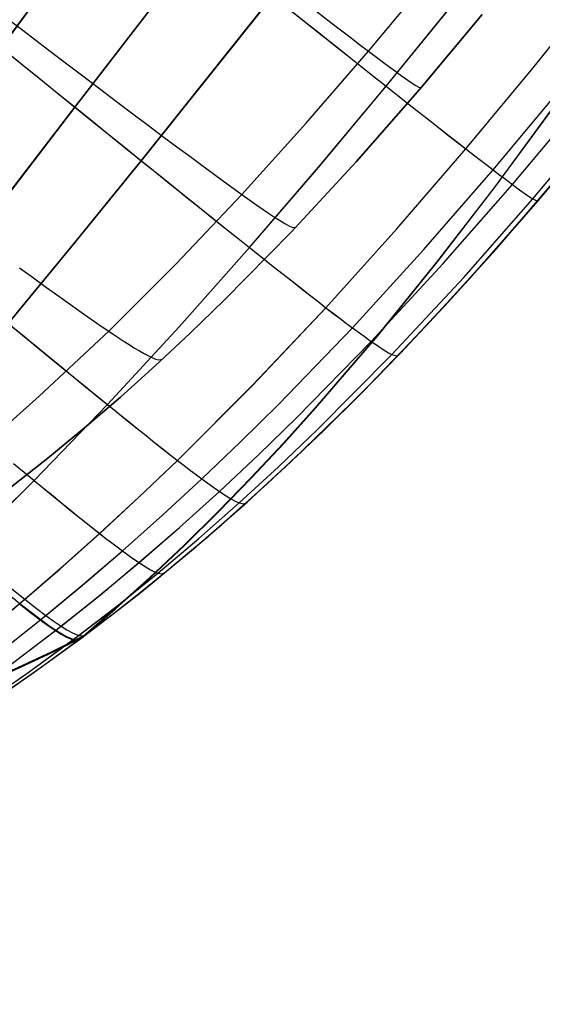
# Model space of a CAD drawing. Header units: millimetres. Extents: x -58 to 58, y -58 to 58.
# Tile 53 of 95: x -41 to -32, y 5 to 23. Entities that reach past the tile are written whole.
import ezdxf

# ---------------------------------------------------------------- set-up
doc = ezdxf.new("R2010")
doc.units = ezdxf.units.MM
doc.header["$MEASUREMENT"] = 0
doc.layers.add('Predefinito', color=5, linetype='Continuous')

msp = doc.modelspace()

# ---------------------------------------------------------------- linework, layer by layer
at = {"layer": 'Predefinito', "extrusion": (9.51849e-07, 1.79142e-06, 1)}
msp.add_lwpolyline([(-21.202, 53.448), (-21.155, 51.629), (-21.155, 50.72), (-21.171, 49.812), (-21.204, 48.906), (-21.253, 48.002), (-21.319, 47.1), (-21.402, 46.2), (-21.502, 45.301), (-21.621, 44.405), (-21.757, 43.512), (-21.911, 42.622), (-22.083, 41.736), (-22.274, 40.855), (-22.482, 39.98), (-22.708, 39.109), (-22.952, 38.245), (-23.214, 37.386), (-23.493, 36.534), (-23.789, 35.689), (-24.102, 34.85), (-24.432, 34.019), (-24.777, 33.195), (-25.138, 32.379), (-25.514, 31.571), (-25.904, 30.772), (-26.725, 29.196), (-27.596, 27.651), (-28.513, 26.136), (-29.469, 24.65), (-30.459, 23.189), (-31.477, 21.75), (-32.521, 20.332), (-33.592, 18.938), (-34.695, 17.574), (-35.836, 16.246), (-36.422, 15.597), (-37.019, 14.96), (-37.627, 14.335), (-38.247, 13.724), (-38.879, 13.127), (-39.523, 12.544), (-40.156, 11.997)], dxfattribs=at)
at = {"layer": 'Predefinito', "extrusion": (3.47394e-06, 6.55532e-06, 1)}
msp.add_lwpolyline([(-40.058, 12.07), (-39.511, 12.544), (-38.868, 13.127), (-38.236, 13.724), (-37.616, 14.335), (-37.008, 14.96), (-36.412, 15.597), (-35.826, 16.246), (-34.685, 17.574), (-33.583, 18.938), (-32.512, 20.332), (-31.468, 21.749), (-30.451, 23.189), (-29.462, 24.65), (-28.506, 26.136), (-27.59, 27.651), (-26.719, 29.196), (-25.898, 30.771), (-25.508, 31.571), (-25.133, 32.379), (-24.772, 33.195), (-24.427, 34.019), (-24.097, 34.85), (-23.784, 35.689), (-23.488, 36.534), (-23.21, 37.386), (-22.948, 38.244), (-22.704, 39.109), (-22.478, 39.979), (-22.27, 40.855), (-22.08, 41.736), (-21.908, 42.622), (-21.754, 43.512), (-21.618, 44.405), (-21.5, 45.301), (-21.4, 46.2), (-21.317, 47.1), (-21.251, 48.002), (-21.202, 48.906), (-21.17, 49.812), (-21.154, 50.72), (-21.155, 51.629), (-21.201, 53.448)], dxfattribs=at)
at = {"layer": 'Predefinito'}
for points in [[(-32.75, 23.51), (-33.904, 22.133), (-35.078, 20.793), (-36.276, 19.495), (-37.507, 18.241), (-38.135, 17.632), (-38.774, 17.036), (-39.424, 16.452), (-40.086, 15.882), (-40.76, 15.325), (-41.447, 14.783)], [(-41.447, 14.783), (-40.76, 15.325), (-40.086, 15.882), (-39.424, 16.452), (-38.774, 17.036), (-38.135, 17.632), (-37.507, 18.241), (-36.276, 19.495), (-35.078, 20.793), (-33.904, 22.133), (-32.75, 23.51)], [(-32.75, 23.51), (-33.904, 22.133), (-35.078, 20.793), (-36.276, 19.495), (-37.507, 18.241), (-38.135, 17.632), (-38.774, 17.036), (-39.424, 16.452), (-40.086, 15.882), (-40.76, 15.325), (-41.447, 14.783)], [(-41.801, 10.837), (-41.054, 11.348), (-40.324, 11.874), (-39.609, 12.412), (-38.909, 12.964), (-38.223, 13.528), (-37.552, 14.104), (-36.893, 14.691), (-36.248, 15.288), (-34.991, 16.513), (-33.776, 17.774), (-32.597, 19.067), (-31.45, 20.388)]]:
    msp.add_lwpolyline(points, dxfattribs=at)
at = {"layer": 'Predefinito', "extrusion": (1, 0, 0)}
for points in [[(19.067, 320), (19.067, 59.999)], [(16.513, 320), (16.513, 60)], [(11.874, 320), (11.874, 60)]]:
    msp.add_lwpolyline(points, dxfattribs=at)
at = {"layer": 'Predefinito', "extrusion": (-1.80615e-05, -7.77097e-06, 1)}
msp.add_lwpolyline([(-56.942, 7.981), (-56.001, 8.023), (-55.062, 8.081), (-54.128, 8.158), (-53.197, 8.252), (-52.271, 8.365), (-51.35, 8.497), (-50.436, 8.649), (-49.53, 8.82), (-48.631, 9.011), (-47.74, 9.221), (-46.859, 9.452), (-45.986, 9.703), (-45.124, 9.975), (-44.271, 10.266), (-43.43, 10.577), (-42.601, 10.907), (-41.953, 11.181), (-41.313, 11.467), (-40.681, 11.763), (-40.057, 12.071)], dxfattribs=at)
at = {"layer": 'Predefinito', "extrusion": (-4.98676e-06, -2.13607e-06, 1)}
msp.add_lwpolyline([(-40.154, 11.998), (-40.754, 11.706), (-41.361, 11.423), (-41.975, 11.151), (-42.596, 10.889), (-43.426, 10.56), (-44.267, 10.25), (-45.12, 9.96), (-45.983, 9.69), (-46.855, 9.44), (-47.737, 9.21), (-48.628, 9), (-49.527, 8.811), (-50.434, 8.641), (-51.348, 8.491), (-52.269, 8.36), (-53.195, 8.248), (-54.126, 8.154), (-55.061, 8.079), (-56, 8.022), (-56.942, 7.981)], dxfattribs=at)
at = {"layer": 'Predefinito', "extrusion": (-0.000138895, -0.000103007, 1)}
msp.add_lwpolyline([(-40.223, 11.948), (-40.111, 12.031)], dxfattribs=at)
at = {"layer": 'Predefinito'}
for points in [[(-44.925, 15.731, 344.345), (-43.771, 17.221, 344.592), (-42.606, 18.735, 344.804), (-41.434, 20.262, 344.98), (-40.259, 21.796, 345.12), (-37.895, 24.869, 345.303), (-35.504, 27.931, 345.362), (-33.087, 30.979, 345.3), (-30.662, 34.016, 345.111)], [(-44.858, 15.826, 35.632), (-43.775, 17.224, 35.402), (-42.61, 18.738, 35.19), (-41.438, 20.265, 35.014), (-40.263, 21.8, 34.874), (-37.9, 24.872, 34.691), (-35.508, 27.935, 34.632), (-33.091, 30.983, 34.694), (-30.666, 34.019, 34.883)], [(-40.156, 11.998, 320), (-39.103, 12.808, 320), (-38.077, 13.652, 320), (-37.086, 14.517, 320), (-36.119, 15.409, 320), (-35.182, 16.322, 320), (-34.267, 17.255, 320), (-33.373, 18.208, 320), (-32.497, 19.18, 320), (-30.787, 21.176, 320), (-29.133, 23.22, 320), (-28.309, 24.286, 320), (-27.504, 25.368, 320), (-26.704, 26.49, 320), (-25.928, 27.631, 320), (-25.162, 28.818, 320), (-24.428, 30.025, 320), (-23.71, 31.282, 320.001), (-23.03, 32.561, 320.001), (-22.373, 33.895, 320.001)], [(-46.002, 16.666, 346.178), (-44.938, 18.208, 346.413), (-43.849, 19.766, 346.614), (-42.74, 21.33, 346.78), (-41.615, 22.894, 346.912), (-40.474, 24.452, 347.012), (-39.317, 26.003, 347.083), (-38.141, 27.545, 347.125), (-36.949, 29.076, 347.139), (-35.74, 30.594, 347.124), (-34.517, 32.101, 347.08), (-33.282, 33.597, 347.007)], [(-45.941, 16.764, 33.8), (-44.942, 18.211, 33.581), (-43.853, 19.77, 33.38), (-42.745, 21.334, 33.214), (-41.62, 22.898, 33.082), (-40.479, 24.456, 32.982), (-39.322, 26.008, 32.911), (-38.147, 27.55, 32.869), (-36.954, 29.08, 32.856), (-35.746, 30.598, 32.87), (-34.522, 32.105, 32.914), (-33.287, 33.601, 32.987)], [(-41.278, 12.646, 333.652), (-40.536, 13.285, 333.746), (-39.805, 13.937, 333.833), (-39.082, 14.605, 333.915), (-38.37, 15.284, 333.99), (-36.98, 16.674, 334.119), (-35.632, 18.1, 334.222), (-34.324, 19.555, 334.3), (-33.053, 21.03, 334.355), (-31.812, 22.526, 334.388), (-30.596, 24.042, 334.399), (-29.404, 25.582, 334.387), (-28.238, 27.153, 334.353), (-27.105, 28.756, 334.295), (-26.012, 30.39, 334.212), (-24.963, 32.056, 334.104), (-23.964, 33.753, 333.968)], [(-41.187, 12.725, 46.333), (-40.491, 13.325, 46.245), (-39.806, 13.937, 46.163), (-39.083, 14.605, 46.081), (-38.371, 15.285, 46.006), (-36.98, 16.675, 45.877), (-35.633, 18.101, 45.774), (-34.325, 19.555, 45.696), (-33.054, 21.031, 45.641), (-31.813, 22.526, 45.608), (-30.597, 24.043, 45.597), (-29.405, 25.583, 45.608), (-28.239, 27.154, 45.643), (-27.106, 28.757, 45.701), (-26.013, 30.391, 45.784), (-24.964, 32.057, 45.892), (-23.965, 33.754, 46.028)], [(-40.892, 12.35, 331.344), (-40.132, 12.976, 331.423), (-39.385, 13.616, 331.496), (-38.647, 14.273, 331.565), (-37.922, 14.943, 331.627), (-37.209, 15.625, 331.684), (-36.509, 16.318, 331.736), (-35.145, 17.731, 331.821), (-33.827, 19.174, 331.886), (-32.55, 20.642, 331.932), (-31.306, 22.13, 331.959), (-30.091, 23.642, 331.968), (-28.903, 25.18, 331.958), (-27.744, 26.753, 331.93), (-26.621, 28.362, 331.882), (-25.542, 30.007, 331.812), (-24.512, 31.688, 331.721), (-24.017, 32.542, 331.667), (-23.537, 33.405, 331.607)], [(-40.799, 12.426, 48.643), (-40.086, 13.015, 48.569), (-39.385, 13.616, 48.5), (-38.647, 14.274, 48.432), (-37.922, 14.944, 48.369), (-37.21, 15.626, 48.312), (-36.51, 16.318, 48.261), (-35.146, 17.731, 48.175), (-33.828, 19.175, 48.11), (-32.551, 20.642, 48.065), (-31.307, 22.131, 48.038), (-30.092, 23.642, 48.029), (-28.904, 25.181, 48.038), (-27.745, 26.754, 48.066), (-26.622, 28.363, 48.115), (-25.542, 30.008, 48.184), (-24.512, 31.689, 48.275), (-24.018, 32.542, 48.329), (-23.538, 33.405, 48.389)], [(-43.959, 14.897, 342.377), (-42.722, 16.337, 342.625), (-41.487, 17.809, 342.84), (-40.257, 19.302, 343.018), (-39.036, 20.81, 343.16), (-36.613, 23.847, 343.345), (-34.201, 26.9, 343.405), (-31.798, 29.967, 343.342), (-30.605, 31.51, 343.262), (-29.423, 33.058, 343.15)], [(-43.885, 14.987, 37.601), (-42.725, 16.34, 37.369), (-41.49, 17.812, 37.154), (-40.261, 19.305, 36.976), (-39.039, 20.812, 36.834), (-36.617, 23.85, 36.649), (-34.205, 26.903, 36.589), (-31.801, 29.97, 36.652), (-30.608, 31.513, 36.732), (-29.426, 33.061, 36.844)], [(-42.387, 13.557, 338.15), (-41.013, 14.912, 338.377), (-39.661, 16.313, 338.573), (-38.337, 17.748, 338.736), (-37.04, 19.208, 338.866), (-35.77, 20.689, 338.966), (-34.523, 22.186, 339.036), (-33.293, 23.695, 339.077), (-32.08, 25.219, 339.091), (-30.882, 26.757, 339.076), (-29.701, 28.316, 339.033), (-28.542, 29.896, 338.96), (-27.41, 31.495, 338.856), (-26.31, 33.114, 338.721)], [(-42.303, 13.64, 41.83), (-41.015, 14.914, 41.618), (-39.663, 16.315, 41.421), (-38.339, 17.749, 41.259), (-37.042, 19.21, 41.128), (-35.772, 20.691, 41.029), (-34.525, 22.187, 40.959), (-33.295, 23.697, 40.917), (-32.082, 25.22, 40.904), (-30.884, 26.759, 40.918), (-29.703, 28.318, 40.962), (-28.544, 29.897, 41.035), (-27.412, 31.497, 41.139), (-26.312, 33.116, 41.274)], [(-40.612, 12.152, 329.036), (-39.839, 12.768, 329.099), (-39.08, 13.399, 329.158), (-38.332, 14.049, 329.212), (-37.597, 14.712, 329.262), (-36.877, 15.387, 329.307), (-36.17, 16.074, 329.348), (-34.796, 17.477, 329.416), (-33.472, 18.913, 329.467), (-32.193, 20.372, 329.502), (-30.95, 21.854, 329.523), (-29.737, 23.36, 329.53), (-28.553, 24.895, 329.523), (-27.399, 26.468, 329.501), (-26.284, 28.08, 329.463), (-25.216, 29.731, 329.408), (-24.701, 30.571, 329.374), (-24.201, 31.422, 329.335), (-23.715, 32.282, 329.292), (-23.245, 33.151, 329.244)], [(-40.517, 12.227, 50.953), (-39.792, 12.806, 50.894), (-39.081, 13.4, 50.839), (-38.332, 14.049, 50.785), (-37.598, 14.712, 50.735), (-36.877, 15.387, 50.69), (-36.171, 16.074, 50.649), (-34.797, 17.477, 50.582), (-33.473, 18.913, 50.531), (-32.194, 20.373, 50.495), (-30.95, 21.854, 50.474), (-29.738, 23.36, 50.467), (-28.553, 24.896, 50.474), (-27.4, 26.468, 50.496), (-26.285, 28.08, 50.534), (-25.216, 29.731, 50.589), (-24.701, 30.572, 50.624), (-24.201, 31.422, 50.662), (-23.715, 32.282, 50.705), (-23.245, 33.152, 50.753)], [(-40.058, 12.071, 60), (-39.477, 12.514, 60), (-38.906, 12.966, 60), (-37.792, 13.895, 60), (-36.714, 14.854, 60), (-35.667, 15.844, 60), (-34.648, 16.862, 60), (-33.653, 17.907, 59.999), (-32.679, 18.977, 59.999), (-31.721, 20.07, 59.999), (-29.91, 22.244, 60), (-28.168, 24.474, 60), (-27.318, 25.626, 60), (-26.493, 26.795, 60), (-25.689, 27.994, 60.001), (-24.917, 29.213, 60.001), (-24.173, 30.461, 60.001), (-23.467, 31.729, 60.002), (-22.795, 33.026, 60.002)], [(-40.291, 11.981, 324.465), (-39.504, 12.585, 324.496), (-38.734, 13.206, 324.525), (-37.976, 13.846, 324.551), (-37.234, 14.5, 324.575), (-36.507, 15.168, 324.597), (-35.795, 15.847, 324.616), (-34.416, 17.237, 324.648), (-33.092, 18.66, 324.672), (-31.817, 20.108, 324.688), (-30.58, 21.577, 324.698), (-29.375, 23.071, 324.702), (-28.199, 24.597, 324.699), (-27.054, 26.162, 324.688), (-25.95, 27.772, 324.67), (-25.417, 28.592, 324.658), (-24.896, 29.424, 324.644), (-24.39, 30.266, 324.627), (-23.899, 31.12, 324.609), (-23.424, 31.985, 324.588), (-22.966, 32.86, 324.564)], [(-40.193, 12.055, 55.53), (-39.457, 12.623, 55.501), (-38.734, 13.206, 55.474), (-37.976, 13.846, 55.448), (-37.234, 14.5, 55.424), (-36.507, 15.168, 55.402), (-35.795, 15.847, 55.383), (-34.416, 17.237, 55.351), (-33.092, 18.66, 55.327), (-31.817, 20.108, 55.31), (-30.58, 21.577, 55.3), (-29.375, 23.071, 55.297), (-28.199, 24.597, 55.3), (-27.054, 26.162, 55.31), (-25.95, 27.772, 55.328), (-25.417, 28.592, 55.341), (-24.896, 29.424, 55.355), (-24.39, 30.266, 55.371), (-23.899, 31.12, 55.39), (-23.424, 31.985, 55.411), (-22.966, 32.86, 55.435)], [(-40.156, 11.998, 320), (-39.37, 12.598, 320), (-38.601, 13.214, 320), (-37.845, 13.85, 320), (-37.105, 14.5, 320), (-36.381, 15.163, 320), (-35.673, 15.838, 320), (-34.98, 16.524, 320), (-34.302, 17.219, 320), (-32.987, 18.633, 320), (-31.721, 20.07, 320), (-30.494, 21.528, 320), (-29.299, 23.01, 320), (-28.131, 24.523, 320), (-26.994, 26.077, 320), (-26.019, 27.494, 320), (-25.082, 28.946, 320)], [(-41.572, 15.886, 331.926), (-40.919, 16.469, 331.978), (-39.639, 17.669, 332.072), (-38.395, 18.91, 332.152), (-37.184, 20.188, 332.216), (-36.004, 21.498, 332.267), (-34.85, 22.834, 332.303), (-33.719, 24.192, 332.324)], [(-41.572, 15.886, 48.074), (-40.919, 16.469, 48.022), (-39.639, 17.669, 47.928), (-38.395, 18.91, 47.848), (-37.184, 20.188, 47.784), (-36.004, 21.498, 47.733), (-34.85, 22.834, 47.697), (-33.719, 24.192, 47.676)], [(-36.321, 23.614, 37.161), (-36.035, 23.386, 37.682), (-35.759, 23.167, 38.21), (-35.492, 22.955, 38.746), (-35.236, 22.751, 39.29), (-34.989, 22.555, 39.84), (-34.752, 22.367, 40.396), (-34.525, 22.187, 40.959), (-34.307, 22.015, 41.527), (-34.099, 21.851, 42.101), (-33.901, 21.695, 42.68), (-33.712, 21.546, 43.264), (-33.533, 21.406, 43.852), (-33.364, 21.273, 44.445), (-33.204, 21.148, 45.041), (-33.054, 21.031, 45.641), (-32.914, 20.922, 46.244), (-32.783, 20.821, 46.849), (-32.662, 20.728, 47.457), (-32.551, 20.642, 48.065), (-32.449, 20.564, 48.673), (-32.355, 20.494, 49.281), (-32.194, 20.373, 50.495), (-32.062, 20.276, 51.707), (-31.958, 20.202, 52.914), (-31.877, 20.147, 54.115), (-31.817, 20.108, 55.31), (-31.746, 20.071, 57.675), (-31.721, 20.07, 59.999)], [(-36.318, 23.611, 342.833), (-36.032, 23.384, 342.312), (-35.756, 23.164, 341.784), (-35.49, 22.953, 341.248), (-35.233, 22.749, 340.705), (-34.987, 22.553, 340.155), (-34.75, 22.366, 339.598), (-34.523, 22.186, 339.036), (-34.305, 22.014, 338.467), (-34.097, 21.85, 337.894), (-33.899, 21.693, 337.315), (-33.711, 21.545, 336.731), (-33.532, 21.405, 336.143), (-33.363, 21.272, 335.551), (-33.203, 21.147, 334.955), (-33.053, 21.03, 334.355), (-32.913, 20.921, 333.752), (-32.783, 20.82, 333.147), (-32.662, 20.727, 332.539), (-32.55, 20.642, 331.932), (-32.448, 20.564, 331.324), (-32.355, 20.493, 330.716), (-32.193, 20.372, 329.502), (-32.062, 20.276, 328.291), (-31.958, 20.202, 327.084), (-31.877, 20.147, 325.883), (-31.817, 20.108, 324.688), (-31.746, 20.071, 322.324), (-31.721, 20.07, 320)], [(-41.613, 23.514, 343.018), (-41.222, 23.216, 342.438), (-40.846, 22.929, 341.842), (-40.485, 22.655, 341.23), (-40.139, 22.393, 340.604), (-39.809, 22.142, 339.963), (-39.493, 21.903, 339.309), (-39.193, 21.677, 338.642), (-38.908, 21.463, 337.964), (-38.638, 21.26, 337.275), (-38.384, 21.07, 336.576), (-38.145, 20.893, 335.868), (-37.922, 20.727, 335.151), (-37.714, 20.574, 334.427), (-37.522, 20.433, 333.696), (-37.345, 20.305, 332.959), (-37.184, 20.188, 332.216), (-37.039, 20.085, 331.47), (-36.909, 19.993, 330.719), (-36.793, 19.912, 329.965), (-36.69, 19.842, 329.208), (-36.599, 19.782, 328.447), (-36.52, 19.731, 327.685), (-36.394, 19.654, 326.153), (-36.305, 19.606, 324.616), (-36.246, 19.582, 323.076), (-36.191, 19.585, 320)], [(-41.613, 23.514, 36.982), (-41.222, 23.216, 37.562), (-40.846, 22.929, 38.158), (-40.485, 22.655, 38.77), (-40.139, 22.393, 39.396), (-39.809, 22.142, 40.037), (-39.493, 21.903, 40.691), (-39.193, 21.677, 41.358), (-38.908, 21.463, 42.036), (-38.638, 21.26, 42.725), (-38.384, 21.07, 43.424), (-38.145, 20.893, 44.132), (-37.922, 20.727, 44.849), (-37.714, 20.574, 45.573), (-37.522, 20.433, 46.304), (-37.345, 20.305, 47.041), (-37.184, 20.188, 47.784), (-37.039, 20.085, 48.53), (-36.909, 19.993, 49.281), (-36.793, 19.912, 50.035), (-36.69, 19.842, 50.792), (-36.599, 19.782, 51.553), (-36.52, 19.731, 52.315), (-36.394, 19.654, 53.847), (-36.305, 19.606, 55.384), (-36.246, 19.582, 56.924), (-36.191, 19.585, 60)], [(-35.828, 23.58, 335.975), (-35.6, 23.405, 335.254), (-35.388, 23.243, 334.526), (-35.192, 23.094, 333.791), (-35.013, 22.957, 333.049), (-34.85, 22.834, 332.303), (-34.703, 22.723, 331.551), (-34.572, 22.625, 330.796), (-34.455, 22.539, 330.037), (-34.352, 22.463, 329.274), (-34.262, 22.398, 328.509), (-34.185, 22.342, 327.74), (-34.062, 22.256, 326.198), (-33.977, 22.201, 324.65), (-33.923, 22.17, 323.098), (-33.881, 22.16, 320)], [(-35.828, 23.58, 44.025), (-35.6, 23.405, 44.746), (-35.388, 23.243, 45.474), (-35.192, 23.094, 46.209), (-35.013, 22.957, 46.951), (-34.85, 22.834, 47.697), (-34.703, 22.723, 48.449), (-34.572, 22.625, 49.204), (-34.455, 22.539, 49.963), (-34.352, 22.463, 50.726), (-34.262, 22.398, 51.491), (-34.185, 22.342, 52.26), (-34.062, 22.256, 53.802), (-33.977, 22.201, 55.35), (-33.923, 22.17, 56.902), (-33.881, 22.16, 60)], [(-41.62, 22.898, 33.082), (-41.27, 22.615, 33.513), (-40.927, 22.337, 33.955), (-40.591, 22.065, 34.409), (-40.263, 21.8, 34.874), (-39.943, 21.541, 35.35), (-39.632, 21.291, 35.836), (-39.331, 21.048, 36.331), (-39.039, 20.812, 36.834), (-38.757, 20.585, 37.346), (-38.484, 20.365, 37.866), (-38.221, 20.153, 38.393), (-37.967, 19.949, 38.927), (-37.722, 19.753, 39.468), (-37.486, 19.564, 40.015), (-37.259, 19.383, 40.569), (-37.042, 19.21, 41.128), (-36.834, 19.044, 41.693), (-36.635, 18.887, 42.263), (-36.445, 18.737, 42.838), (-36.265, 18.594, 43.417), (-36.093, 18.459, 44.001), (-35.931, 18.332, 44.588), (-35.777, 18.213, 45.179), (-35.633, 18.101, 45.774), (-35.497, 17.997, 46.371), (-35.371, 17.901, 46.971), (-35.254, 17.812, 47.573), (-35.146, 17.731, 48.175), (-34.955, 17.591, 49.379), (-34.797, 17.477, 50.582), (-34.666, 17.388, 51.781), (-34.562, 17.319, 52.977), (-34.479, 17.27, 54.167), (-34.416, 17.237, 55.351), (-34.337, 17.21, 57.694), (-34.302, 17.219, 60)], [(-41.615, 22.894, 346.912), (-41.265, 22.611, 346.481), (-40.923, 22.333, 346.039), (-40.587, 22.062, 345.585), (-40.259, 21.796, 345.12), (-39.939, 21.538, 344.644), (-39.629, 21.288, 344.158), (-39.328, 21.045, 343.663), (-39.036, 20.81, 343.16), (-38.754, 20.582, 342.648), (-38.481, 20.363, 342.129), (-38.218, 20.151, 341.602), (-37.964, 19.947, 341.068), (-37.719, 19.751, 340.527), (-37.484, 19.562, 339.979), (-37.257, 19.381, 339.426), (-37.04, 19.208, 338.866), (-36.832, 19.043, 338.302), (-36.634, 18.885, 337.732), (-36.444, 18.735, 337.157), (-36.263, 18.593, 336.578), (-36.092, 18.458, 335.994), (-35.929, 18.331, 335.407), (-35.776, 18.212, 334.816), (-35.632, 18.1, 334.222), (-35.497, 17.996, 333.625), (-35.37, 17.9, 333.025), (-35.253, 17.812, 332.423), (-35.145, 17.731, 331.821), (-34.955, 17.591, 330.618), (-34.796, 17.477, 329.416), (-34.666, 17.388, 328.216), (-34.562, 17.319, 327.021), (-34.479, 17.27, 325.831), (-34.416, 17.237, 324.648), (-34.337, 17.21, 322.305), (-34.302, 17.219, 320)], [(-41.281, 18.836, 337.772), (-41.025, 18.65, 337.087), (-40.784, 18.475, 336.393), (-40.557, 18.312, 335.69), (-40.344, 18.16, 334.979), (-40.146, 18.02, 334.261), (-39.963, 17.891, 333.537), (-39.794, 17.774, 332.807), (-39.639, 17.669, 332.072), (-39.5, 17.575, 331.334), (-39.374, 17.492, 330.591), (-39.262, 17.419, 329.846), (-39.162, 17.357, 329.097), (-39.073, 17.303, 328.345), (-38.996, 17.259, 327.591), (-38.87, 17.193, 326.078), (-38.779, 17.154, 324.56), (-38.716, 17.137, 323.039), (-38.649, 17.151, 320)], [(-41.281, 18.836, 42.228), (-41.025, 18.65, 42.913), (-40.784, 18.475, 43.607), (-40.557, 18.312, 44.31), (-40.344, 18.16, 45.021), (-40.146, 18.02, 45.739), (-39.963, 17.891, 46.463), (-39.794, 17.774, 47.193), (-39.639, 17.669, 47.928), (-39.5, 17.575, 48.666), (-39.374, 17.492, 49.409), (-39.262, 17.419, 50.154), (-39.162, 17.357, 50.903), (-39.073, 17.303, 51.655), (-38.996, 17.259, 52.409), (-38.87, 17.193, 53.922), (-38.779, 17.154, 55.44), (-38.716, 17.137, 56.961), (-38.649, 17.151, 60)], [(-41.49, 17.812, 37.154), (-41.231, 17.599, 37.665), (-40.982, 17.393, 38.183), (-40.741, 17.195, 38.707), (-40.508, 17.004, 39.238), (-40.284, 16.821, 39.776), (-40.069, 16.645, 40.319), (-39.862, 16.476, 40.868), (-39.663, 16.315, 41.421), (-39.472, 16.161, 41.98), (-39.29, 16.014, 42.544), (-39.116, 15.874, 43.112), (-38.951, 15.742, 43.684), (-38.794, 15.617, 44.259), (-38.645, 15.499, 44.838), (-38.504, 15.388, 45.421), (-38.371, 15.285, 46.006), (-38.247, 15.189, 46.595), (-38.13, 15.1, 47.185), (-38.022, 15.018, 47.777), (-37.922, 14.944, 48.369), (-37.746, 14.815, 49.553), (-37.598, 14.712, 50.735), (-37.475, 14.631, 51.914), (-37.376, 14.571, 53.089), (-37.296, 14.528, 54.26), (-37.234, 14.5, 55.424), (-37.15, 14.482, 57.73), (-37.105, 14.5, 60)], [(-41.487, 17.809, 342.84), (-41.229, 17.597, 342.329), (-40.979, 17.391, 341.812), (-40.738, 17.193, 341.287), (-40.506, 17.003, 340.756), (-40.282, 16.819, 340.219), (-40.067, 16.643, 339.676), (-39.86, 16.475, 339.127), (-39.661, 16.313, 338.573), (-39.471, 16.159, 338.015), (-39.289, 16.012, 337.451), (-39.115, 15.873, 336.884), (-38.95, 15.741, 336.312), (-38.792, 15.616, 335.736), (-38.643, 15.498, 335.157), (-38.503, 15.387, 334.575), (-38.37, 15.284, 333.99), (-38.246, 15.188, 333.402), (-38.13, 15.099, 332.811), (-38.022, 15.018, 332.22), (-37.922, 14.943, 331.627), (-37.745, 14.815, 330.444), (-37.597, 14.712, 329.262), (-37.475, 14.631, 328.083), (-37.375, 14.57, 326.909), (-37.296, 14.528, 325.739), (-37.234, 14.5, 324.575), (-37.15, 14.482, 322.27), (-37.105, 14.5, 320)], [(-40.058, 12.071, 60), (-39.322, 12.635, 60), (-38.601, 13.214, 60), (-37.845, 13.85, 60), (-37.105, 14.5, 60), (-36.086, 15.441, 60), (-35.098, 16.405, 60)], [(-41.395, 15.227, 40.522), (-41.201, 15.067, 41.068), (-41.015, 14.914, 41.618), (-40.837, 14.767, 42.173), (-40.666, 14.628, 42.732), (-40.504, 14.495, 43.295), (-40.349, 14.37, 43.862), (-40.201, 14.251, 44.433), (-40.062, 14.14, 45.006), (-39.93, 14.035, 45.583), (-39.806, 13.937, 46.163), (-39.689, 13.847, 46.745), (-39.58, 13.763, 47.329), (-39.385, 13.616, 48.5), (-39.22, 13.496, 49.671), (-39.081, 13.4, 50.839), (-38.965, 13.325, 52.005), (-38.871, 13.269, 53.167), (-38.794, 13.23, 54.323), (-38.734, 13.206, 55.474), (-38.651, 13.194, 57.754), (-38.601, 13.214, 60)], [(-41.393, 15.226, 339.472), (-41.199, 15.065, 338.927), (-41.013, 14.912, 338.377), (-40.835, 14.766, 337.822), (-40.665, 14.626, 337.263), (-40.502, 14.494, 336.7), (-40.347, 14.369, 336.133), (-40.2, 14.25, 335.563), (-40.061, 14.139, 334.989), (-39.929, 14.034, 334.413), (-39.805, 13.937, 333.833), (-39.689, 13.846, 333.251), (-39.58, 13.763, 332.667), (-39.385, 13.616, 331.496), (-39.219, 13.496, 330.326), (-39.08, 13.399, 329.158), (-38.965, 13.325, 327.993), (-38.87, 13.269, 326.831), (-38.794, 13.23, 325.675), (-38.734, 13.206, 324.525), (-38.651, 13.194, 322.245), (-38.601, 13.214, 320)], [(-41.423, 12.914, 45.189), (-41.187, 12.725, 46.333), (-40.979, 12.562, 47.486), (-40.799, 12.426, 48.643), (-40.646, 12.315, 49.799), (-40.517, 12.227, 50.953), (-40.41, 12.159, 52.104), (-40.322, 12.109, 53.251), (-40.193, 12.055, 55.53), (-40.112, 12.047, 57.781), (-40.058, 12.071, 60)], [(-42.044, 12.013, 46.448), (-41.187, 12.725, 46.333)], [(-41.513, 12.834, 334.794), (-41.278, 12.646, 333.652), (-41.071, 12.485, 332.5), (-40.892, 12.35, 331.344), (-40.74, 12.24, 330.189), (-40.612, 12.152, 329.036), (-40.506, 12.084, 327.886), (-40.418, 12.035, 326.741), (-40.291, 11.981, 324.465), (-40.209, 11.974, 322.216), (-40.156, 11.998, 320)], [(-42.043, 12.012, 333.548), (-41.278, 12.646, 333.652)], [(-41.286, 12.641, 46.345), (-41.079, 12.479, 47.498), (-40.901, 12.344, 48.654), (-40.749, 12.234, 49.809), (-40.621, 12.146, 50.962), (-40.514, 12.078, 52.112), (-40.427, 12.029, 53.258), (-40.299, 11.975, 55.534), (-40.217, 11.968, 57.783), (-40.164, 11.992, 60)], [(-41.285, 12.64, 333.651), (-41.079, 12.479, 332.499), (-40.9, 12.343, 331.343), (-40.748, 12.233, 330.188), (-40.62, 12.146, 329.035), (-40.514, 12.078, 327.886), (-40.427, 12.029, 326.74), (-40.299, 11.975, 324.465), (-40.217, 11.968, 322.216), (-40.164, 11.992, 320)], [(-54.246, 5.254, 51.399), (-53.911, 5.323, 51.271), (-53.405, 5.444, 51.08), (-52.904, 5.581, 50.896), (-52.411, 5.733, 50.721), (-51.927, 5.897, 50.556), (-51.451, 6.073, 50.402), (-50.984, 6.258, 50.259), (-50.524, 6.451, 50.128), (-50.071, 6.65, 50.008), (-49.626, 6.855, 49.901), (-49.185, 7.065, 49.805), (-48.747, 7.28, 49.719), (-48.31, 7.501, 49.642), (-47.443, 7.959, 49.509), (-46.587, 8.439, 49.39), (-45.744, 8.937, 49.275), (-44.91, 9.456, 49.158), (-44.086, 9.995, 49.044), (-43.272, 10.555, 48.934), (-42.468, 11.134, 48.833), (-41.678, 11.731, 48.74), (-40.799, 12.426, 48.643)], [(-54.246, 5.253, 328.598), (-53.911, 5.323, 328.726), (-53.405, 5.444, 328.918), (-52.904, 5.581, 329.102), (-52.411, 5.733, 329.277), (-51.927, 5.897, 329.441), (-51.451, 6.073, 329.595), (-50.984, 6.258, 329.738), (-50.524, 6.451, 329.869), (-50.071, 6.65, 329.989), (-49.625, 6.855, 330.096), (-49.185, 7.064, 330.192), (-48.747, 7.28, 330.278), (-48.31, 7.501, 330.355), (-47.443, 7.959, 330.488), (-46.587, 8.438, 330.607), (-45.744, 8.937, 330.722), (-44.91, 9.455, 330.838), (-44.086, 9.995, 330.953), (-43.271, 10.554, 331.062), (-42.468, 11.134, 331.164), (-41.677, 11.73, 331.257), (-40.892, 12.35, 331.344)], [(-54.241, 5.308, 53.172), (-53.841, 5.392, 53.051), (-53.34, 5.509, 52.901), (-52.843, 5.641, 52.756), (-52.351, 5.785, 52.617), (-51.866, 5.94, 52.487), (-51.388, 6.104, 52.365), (-50.917, 6.278, 52.251), (-50.451, 6.458, 52.146), (-49.992, 6.645, 52.05), (-49.538, 6.837, 51.963), (-49.089, 7.035, 51.886), (-48.642, 7.238, 51.818), (-48.196, 7.447, 51.756), (-47.31, 7.883, 51.649), (-46.433, 8.342, 51.553), (-45.568, 8.822, 51.46), (-44.713, 9.325, 51.367), (-43.869, 9.849, 51.275), (-43.037, 10.394, 51.187), (-42.218, 10.959, 51.105), (-41.412, 11.544, 51.031), (-40.517, 12.227, 50.953)], [(-54.241, 5.308, 326.826), (-53.841, 5.392, 326.947), (-53.34, 5.509, 327.097), (-52.843, 5.641, 327.242), (-52.351, 5.785, 327.38), (-51.866, 5.94, 327.511), (-51.388, 6.105, 327.633), (-50.916, 6.278, 327.747), (-50.451, 6.458, 327.852), (-49.992, 6.645, 327.948), (-49.538, 6.837, 328.034), (-49.089, 7.035, 328.111), (-48.642, 7.238, 328.18), (-48.196, 7.447, 328.241), (-47.31, 7.883, 328.349), (-46.433, 8.342, 328.444), (-45.568, 8.822, 328.537), (-44.713, 9.324, 328.631), (-43.869, 9.848, 328.723), (-43.037, 10.394, 328.811), (-42.217, 10.959, 328.892), (-41.412, 11.544, 328.967), (-40.612, 12.152, 329.036)], [(-54.229, 5.425, 56.64), (-53.239, 5.658, 56.494), (-52.753, 5.786, 56.425), (-52.269, 5.923, 56.358), (-51.788, 6.067, 56.294), (-50.837, 6.378, 56.176), (-49.9, 6.714, 56.075), (-48.976, 7.073, 55.992), (-48.06, 7.456, 55.927), (-47.151, 7.864, 55.873), (-46.25, 8.297, 55.826), (-45.359, 8.755, 55.78), (-44.481, 9.236, 55.733), (-43.615, 9.741, 55.688), (-42.763, 10.268, 55.644), (-41.926, 10.817, 55.604), (-41.105, 11.387, 55.567), (-40.193, 12.055, 55.53)], [(-54.223, 5.487, 60.009), (-53.274, 5.723, 60.007), (-52.331, 5.981, 60.007), (-51.391, 6.263, 60.007), (-50.459, 6.568, 60.006), (-49.531, 6.898, 60.004), (-48.612, 7.251, 60.003), (-47.704, 7.628, 60.002), (-46.804, 8.03, 60.002), (-45.912, 8.457, 60.002), (-45.035, 8.907, 60.002), (-44.173, 9.379, 60.002), (-43.324, 9.873, 60.001), (-42.489, 10.389, 60.001), (-41.667, 10.927, 60.001), (-40.857, 11.488, 60.001), (-40.058, 12.071, 60)], [(-54.223, 5.487, 320), (-53.195, 5.744, 319.999), (-52.174, 6.026, 319.998), (-51.19, 6.326, 319.999), (-50.215, 6.652, 320), (-49.273, 6.994, 320), (-48.34, 7.361, 320), (-47.441, 7.743, 320), (-46.552, 8.148, 320), (-45.691, 8.568, 320), (-44.842, 9.01, 320), (-44.02, 9.466, 320), (-43.209, 9.942, 320.001), (-42.427, 10.429, 320.001), (-41.658, 10.933, 320.001), (-40.901, 11.456, 320), (-40.156, 11.998, 320)], [(-46.7, 8.078, 60.002), (-46.131, 8.349, 60.002), (-45.236, 8.801, 60.002), (-44.354, 9.277, 60.002), (-43.486, 9.776, 60.001), (-42.631, 10.299, 60.001), (-41.792, 10.843, 60), (-40.97, 11.408, 60), (-40.058, 12.071, 60)], [(-54.23, 5.425, 323.359), (-53.239, 5.658, 323.505), (-52.753, 5.787, 323.574), (-52.269, 5.923, 323.641), (-51.788, 6.067, 323.705), (-50.837, 6.378, 323.823), (-49.9, 6.714, 323.924), (-48.976, 7.073, 324.006), (-48.06, 7.456, 324.072), (-47.151, 7.864, 324.125), (-46.25, 8.297, 324.173), (-45.359, 8.755, 324.219), (-44.481, 9.236, 324.265), (-43.615, 9.741, 324.311), (-42.763, 10.268, 324.354), (-41.926, 10.817, 324.395), (-41.105, 11.387, 324.431), (-40.291, 11.981, 324.465)]]:
    msp.add_polyline3d(points, dxfattribs=at)

doc.saveas('drawing.dxf')
